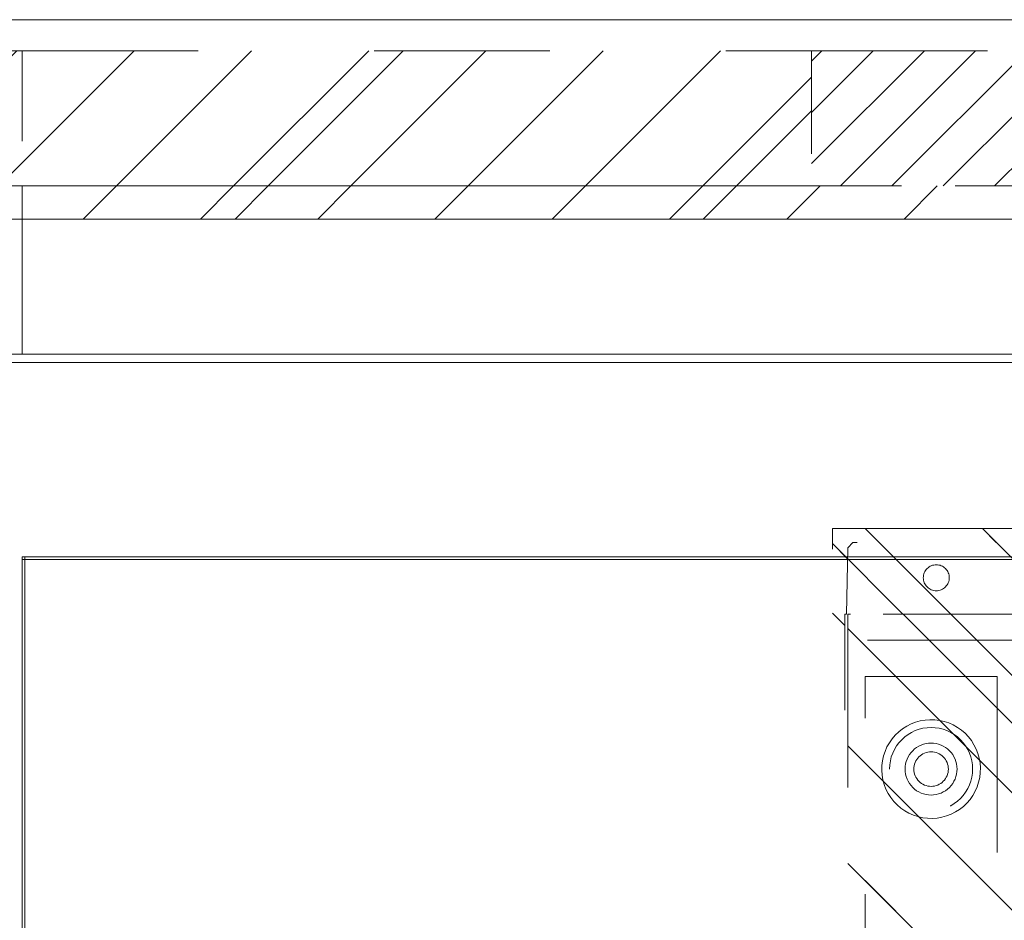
# Model space of a CAD drawing. Header units: inches. Extents: x -456 to -299, y -255 to -14.
# Tile 33 of 45: x -389.48 to -382.01, y -20.54 to -13.72. Entities that reach past the tile are written whole.
import ezdxf

# ---------------------------------------------------------------- set-up
doc = ezdxf.new("R2010")
doc.units = ezdxf.units.IN
doc.header["$LTSCALE"] = 32
doc.header["$MEASUREMENT"] = 0
doc.linetypes.add('Dash Style-1', pattern=[0.083328, 0.041656, -0.041672])
for name, color, linetype, lineweight in [('DashLineFill', 7, 'Dash Style-1', 13), ('Drawing', 7, 'Continuous', 18), ('Metal-Black', 7, 'Continuous', 18), ('Metal-DeskStructure', 7, 'Continuous', 13), ('None', 7, 'Continuous', 18), ('Plastic-BracketCover', 7, 'Continuous', 13), ('SolidLine', 7, 'Continuous', 15)]:
    doc.layers.add(name, color=color, linetype=linetype, lineweight=lineweight)
doc.layers.add('Electrical', color=1, linetype='Dash Style-1', lineweight=15, true_color=0xff0000)
pattern_1 = [(45, (0, 0), (-1.61301565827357, 1.935715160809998), []), (45, (-1.0608, 1.0608), (-0.4723460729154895, 0.4167612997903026), [])]

# ---------------------------------------------------------------- blocks, each defined once
blk = doc.blocks.new('Group')
at = {"layer": 'DashLineFill', "linetype": 'Continuous', "lineweight": 13}
h = blk.add_hatch(dxfattribs=at)
h.set_pattern_fill('Steel', color=253, style=0, pattern_type=2)
h.set_pattern_definition(pattern_1)
h.paths.add_polyline_path([(24.01574803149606, 0), (30, 0), (30, -1.023622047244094), (24.01574803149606, -1.023622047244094)])
at = {"layer": 'DashLineFill', "flags": 128}
blk.add_lwpolyline([(24.01574803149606, 0), (30, 0), (30, -1.023622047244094), (24.01574803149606, -1.023622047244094)], close=True, dxfattribs=at)
blk = doc.blocks.new('Group-1')
at = {"layer": 'DashLineFill', "linetype": 'Continuous', "lineweight": 13}
h = blk.add_hatch(dxfattribs=at)
h.set_pattern_fill('Steel', color=253, style=0, pattern_type=2)
h.set_pattern_definition(pattern_1)
h.paths.add_polyline_path([(30, 0), (35.98425196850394, 0), (35.98425196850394, -1.023622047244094), (30, -1.023622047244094)])
at = {"layer": 'Electrical', "linetype": 'Continuous', "lineweight": 5, "true_color": 0xdd0000}
h = blk.add_hatch(dxfattribs=at)
h.set_pattern_fill('ElectricalHatch', color=12, style=0, pattern_type=2)
h.set_pattern_definition([(45, (0, 0), (-0.3333333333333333, -0.7222222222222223), [])])
h.paths.add_polyline_path([(35.98425196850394, 0), (54.01574803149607, 0), (54.01574803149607, -1.023622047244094), (35.98425196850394, -1.023622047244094)])
at = {"layer": 'DashLineFill', "flags": 128}
blk.add_lwpolyline([(30, 0), (35.98425196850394, 0), (35.98425196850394, -1.023622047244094), (30, -1.023622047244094)], close=True, dxfattribs=at)
at = {"layer": 'Electrical', "flags": 128}
blk.add_lwpolyline([(35.98425196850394, 0), (54.01574803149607, 0), (54.01574803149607, -1.023622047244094), (35.98425196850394, -1.023622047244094)], close=True, dxfattribs=at)
blk = doc.blocks.new('Group-4')
at = {"layer": 'SolidLine', "flags": 128}
blk.add_lwpolyline([(0, 0.2362204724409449), (120, 0.2362204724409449), (120, -2.362204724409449), (0, -2.362204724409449)], close=True, dxfattribs=at)
at = {"layer": 'None'}
for name in ['Group', 'Group-1']:
    blk.add_blockref(name, (0, 0), dxfattribs=at)
blk = doc.blocks.new('SL Wall Panel (2D)')
at = {"layer": 'None'}
blk.add_blockref('Group-4', (0, 0), dxfattribs=at)
at = {"layer": 'Drawing', "color": 0, "flags": 1}
for tag in ['Tag', 'Catalog', 'Option1', 'Option2', 'Option3', 'Option4', 'Option5', 'Option6', 'Option7', 'Option8', 'Option9', 'Option10', 'Option11', 'Option12', 'Custom', 'FinishGroup', 'Discount', 'Item2', 'Item3', 'Item6', 'Item9', 'Item10', 'Item12', 'Item13', 'Item16', 'Item19', 'Item20', 'Item21', 'Item22', 'Item23', 'Item24', 'Item25', 'Item8', 'Item18', 'Item1', 'Item4', 'Item5', 'Item7', 'Item11', 'Item14', 'Item15', 'Item17']:
    blk.add_attdef(tag, (-95.95479166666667, -241.5247594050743), '', height=0.007086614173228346, dxfattribs=at)
blk = doc.blocks.new('Group-5')
at = {"layer": 'DashLineFill', "linetype": 'Continuous', "lineweight": 13}
h = blk.add_hatch(dxfattribs=at)
h.set_pattern_fill('Steel', color=253, style=0, pattern_type=2)
h.set_pattern_definition(pattern_1)
h.paths.add_polyline_path([(12, -12), (42, -12), (42, -12.25196850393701), (12, -12.25196850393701)])
at = {"layer": 'DashLineFill', "flags": 128}
blk.add_lwpolyline([(12, -12), (42, -12), (42, -12.25196850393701), (12, -12.25196850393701)], close=True, dxfattribs=at)
at = {"layer": 'SolidLine', "flags": 128}
blk.add_lwpolyline([(12, -12.25196850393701), (42, -12.25196850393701), (42, -13.2755905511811), (12, -13.2755905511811)], close=True, dxfattribs=at)
blk = doc.blocks.new('Group-6')
at = {"layer": 'None'}
blk.add_blockref('Group-5', (0, 0), dxfattribs=at)
blk = doc.blocks.new('SL Wall Tile (2D)')
at = {"layer": 'None'}
blk.add_blockref('Group-6', (0, 0), dxfattribs=at)
at = {"layer": 'Drawing', "color": 0, "flags": 1}
for tag in ['Tag', 'Catalog', 'Option1', 'Option2', 'Option3', 'Option4', 'Option5', 'Option6', 'Option7', 'Option8', 'Option9', 'Option10', 'Option11', 'Option12', 'Custom', 'FinishGroup', 'Discount', 'Item2', 'Item3', 'Item6', 'Item9', 'Item10', 'Item12', 'Item13', 'Item16', 'Item19', 'Item20', 'Item21', 'Item22', 'Item23', 'Item24', 'Item25', 'Item8', 'Item18', 'Item1', 'Item4', 'Item5', 'Item7', 'Item11', 'Item14', 'Item15', 'Item17']:
    blk.add_attdef(tag, (-72, -216.9606299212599), '', height=0.007086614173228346, dxfattribs=at)
blk = doc.blocks.new('Group-7')
at = {"layer": 'DashLineFill', "linetype": 'Continuous', "lineweight": 13}
h = blk.add_hatch(dxfattribs=at)
h.set_pattern_fill('Steel', color=253, style=0, pattern_type=2)
h.set_pattern_definition(pattern_1)
h.paths.add_polyline_path([(12, -12), (42, -12), (42, -12.25196850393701), (12, -12.25196850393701)])
at = {"layer": 'DashLineFill', "flags": 128}
blk.add_lwpolyline([(12, -12), (42, -12), (42, -12.25196850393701), (12, -12.25196850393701)], close=True, dxfattribs=at)
at = {"layer": 'SolidLine', "flags": 128}
blk.add_lwpolyline([(12, -12.25196850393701), (42, -12.25196850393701), (42, -13.2755905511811), (12, -13.2755905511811)], close=True, dxfattribs=at)
blk = doc.blocks.new('Group-8')
at = {"layer": 'None'}
blk.add_blockref('Group-7', (0, 0), dxfattribs=at)
blk = doc.blocks.new('SL Wall Tile (2D)-1')
at = {"layer": 'None'}
blk.add_blockref('Group-8', (0, 0), dxfattribs=at)
at = {"layer": 'Drawing', "color": 0, "flags": 1}
for tag in ['Tag', 'Catalog', 'Option1', 'Option2', 'Option3', 'Option4', 'Option5', 'Option6', 'Option7', 'Option8', 'Option9', 'Option10', 'Option11', 'Option12', 'Custom', 'FinishGroup', 'Discount', 'Item2', 'Item3', 'Item6', 'Item9', 'Item10', 'Item12', 'Item13', 'Item16', 'Item19', 'Item20', 'Item21', 'Item22', 'Item23', 'Item24', 'Item25', 'Item8', 'Item18', 'Item1', 'Item4', 'Item5', 'Item7', 'Item11', 'Item14', 'Item15', 'Item17']:
    blk.add_attdef(tag, (-42, -216.9606299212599), '', height=0.007086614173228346, dxfattribs=at)
blk = doc.blocks.new('Group-13')
at = {"layer": 'DashLineFill', "linetype": 'Continuous', "lineweight": 13}
h = blk.add_hatch(dxfattribs=at)
h.set_pattern_fill('Steel', color=253, style=0, pattern_type=2)
h.set_pattern_definition(pattern_1)
h.paths.add_polyline_path([(12.01968503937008, -12), (132.0196850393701, -12), (132.0196850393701, -12.25196850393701), (12.01968503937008, -12.25196850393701)])
at = {"layer": 'DashLineFill', "flags": 128}
blk.add_lwpolyline([(12.01968503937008, -12), (132.0196850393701, -12), (132.0196850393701, -12.25196850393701), (12.01968503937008, -12.25196850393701)], close=True, dxfattribs=at)
at = {"layer": 'SolidLine', "flags": 128}
blk.add_lwpolyline([(12.01968503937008, -12.25196850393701), (132.0196850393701, -12.25196850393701), (132.0196850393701, -13.2755905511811), (12.01968503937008, -13.2755905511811)], close=True, dxfattribs=at)
blk = doc.blocks.new('Group-14')
at = {"layer": 'SolidLine', "flags": 128}
blk.add_lwpolyline([(12.01968503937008, -12.25196850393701), (131.9803149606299, -12.25196850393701), (131.9803149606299, -25.32283464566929, -0.414213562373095), (131.744094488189, -25.55905511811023), (12.25590551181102, -25.55905511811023, -0.414213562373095), (12.01968503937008, -25.32283464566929), (12.01968503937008, -12.25196850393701)], format="xyb", close=True, dxfattribs=at)
blk = doc.blocks.new('Group-15')
at = {"layer": 'None'}
for name in ['Group-13', 'Group-14']:
    blk.add_blockref(name, (0, 0), dxfattribs=at)
blk = doc.blocks.new('Group-16')
at = {"layer": 'None'}
blk.add_blockref('Group-15', (0, 0), dxfattribs=at)
blk = doc.blocks.new('SL Overhead (2D)')
at = {"layer": 'None'}
blk.add_blockref('Group-16', (0, 0), dxfattribs=at)
at = {"layer": 'Drawing', "color": 0, "flags": 1}
for tag in ['Tag', 'Catalog', 'Option1', 'Option2', 'Option3', 'Option4', 'Option5', 'Option6', 'Option7', 'Option8', 'Option9', 'Option10', 'Option11', 'Option12', 'Custom', 'FinishGroup', 'Discount', 'Item2', 'Item3', 'Item6', 'Item9', 'Item10', 'Item12', 'Item13', 'Item16', 'Item19', 'Item20', 'Item21', 'Item22', 'Item23', 'Item24', 'Item25', 'Item8', 'Item18', 'Item1', 'Item4', 'Item5', 'Item7', 'Item11', 'Item14', 'Item15', 'Item17']:
    blk.add_attdef(tag, (-71.99015748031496, -171.9803149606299), '', height=0.007086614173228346, dxfattribs=at)
blk = doc.blocks.new('Group-33')
at = {"layer": 'SolidLine', "flags": 128}
blk.add_lwpolyline([(0, 0), (120, 0), (120, -24.01574803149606), (0, -24.01574803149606)], close=True, dxfattribs=at)
blk = doc.blocks.new('Group-34')
at = {"layer": 'None'}
blk.add_blockref('Group-33', (0, 0), dxfattribs=at)
blk = doc.blocks.new('SL Lowboy Top (2D)')
at = {"layer": 'None'}
blk.add_blockref('Group-34', (0, 0), dxfattribs=at)
at = {"layer": 'Drawing', "color": 0, "flags": 1}
for tag in ['Tag', 'Catalog', 'Option1', 'Option2', 'Option3', 'Option4', 'Option5', 'Option6', 'Option7', 'Option8', 'Option9', 'Option10', 'Option11', 'Option12', 'Custom', 'FinishGroup', 'Discount', 'Item2', 'Item3', 'Item6', 'Item9', 'Item10', 'Item12', 'Item13', 'Item16', 'Item19', 'Item20', 'Item21', 'Item22', 'Item23', 'Item24', 'Item25', 'Item8', 'Item18', 'Item1', 'Item4', 'Item5', 'Item7', 'Item11', 'Item14', 'Item15', 'Item17']:
    blk.add_attdef(tag, (-60, -24.26771653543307), '', height=0.007086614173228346, dxfattribs=at)
blk = doc.blocks.new('Group-35')
at = {"layer": 'SolidLine', "flags": 128}
blk.add_lwpolyline([(-15, 2.755905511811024), (15, 2.755905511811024), (15, 2.736220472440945), (-15, 2.736220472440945)], close=True, dxfattribs=at)
blk = doc.blocks.new('Group-39')
at = {"layer": 'SolidLine', "flags": 128}
for points in [[(-15, 2.755905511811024), (15, 2.755905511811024), (15, -69.25196850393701), (-15, -69.25196850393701)], [(-14.98, 2.755905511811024), (14.98, 2.755905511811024), (14.98, -69.23196850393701), (-14.98, -69.23196850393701)]]:
    blk.add_lwpolyline(points, close=True, dxfattribs=at)
at = {"layer": 'None'}
blk.add_blockref('Group-35', (0, 0), dxfattribs=at)
blk = doc.blocks.new('1BRPT8_Cover (2D)')
at = {"layer": 'DashLineFill', "linetype": 'Continuous', "lineweight": 13}
h = blk.add_hatch(dxfattribs=at)
h.set_pattern_fill('Steel', color=253, style=0, pattern_type=2)
h.set_pattern_definition(pattern_1)
h.paths.add_polyline_path([(-1.594488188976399, -8.763779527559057), (-2.322834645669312, -8.763779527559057), (-2.322834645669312, -8.751066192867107), (-2.826068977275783, -8.742282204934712), (-2.866441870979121, -8.70280193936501), (-2.866441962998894, -6.672971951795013), (-2.84717538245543, -6.653289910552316), (-2.322834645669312, -6.644137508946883), (-2.322834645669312, -6.584208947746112), (-2.847175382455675, -6.575056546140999), (-2.866441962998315, -6.555374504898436), (-2.866441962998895, -4.468247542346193), (-2.847175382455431, -4.448565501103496), (-2.322834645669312, -4.439413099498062), (-2.322834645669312, -4.37948453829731), (-2.847175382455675, -4.370332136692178), (-2.866441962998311, -4.350650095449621), (-2.866441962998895, -2.263523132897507), (-2.847175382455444, -2.243841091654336), (-2.322834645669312, -2.234688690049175), (-2.322834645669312, -2.174760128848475), (-2.847175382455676, -2.165607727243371), (-2.866441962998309, -2.145925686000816), (-2.866441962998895, -0.05879872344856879), (-2.847175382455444, -0.03911668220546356), (-2.322834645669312, -0.02996428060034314), (-2.322834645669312, 0.02996428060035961), (-2.847175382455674, 0.03911668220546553), (-2.866441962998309, 0.05879872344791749), (-2.866441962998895, 2.145925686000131), (-2.847175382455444, 2.165607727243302), (-2.322834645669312, 2.174760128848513), (-2.322834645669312, 2.234688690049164), (-2.847175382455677, 2.243841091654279), (-2.866441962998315, 2.263523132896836), (-2.866441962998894, 4.350650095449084), (-2.84717538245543, 4.37033213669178), (-2.322834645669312, 4.379484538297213), (-2.322834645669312, 4.439413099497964), (-2.847175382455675, 4.448565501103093), (-2.866441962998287, 4.46824754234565), (-2.865499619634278, 6.55537450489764), (-2.84717538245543, 6.575056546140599), (-2.322834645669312, 6.584208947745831), (-2.322834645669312, 6.644137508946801), (-2.847175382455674, 6.653289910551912), (-2.866441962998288, 6.672971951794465), (-2.866441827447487, 8.702801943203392), (-2.826068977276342, 8.742282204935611), (-1.594488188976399, 8.763779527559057), (-1.594488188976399, 8.858267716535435), (-2.97244094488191, 8.858267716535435), (-2.97244094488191, -8.858267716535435), (-1.594488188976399, -8.858267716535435)])
h = blk.add_hatch(dxfattribs=at)
h.set_pattern_fill('Steel', color=253, style=0, pattern_type=2)
h.set_pattern_definition(pattern_1)
h.paths.add_polyline_path([(-2.322834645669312, 8.858267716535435), (-2.322834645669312, -8.858267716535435), (-2.97244094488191, -8.858267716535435), (-2.97244094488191, 8.858267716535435)])
at = {"layer": 'DashLineFill', "flags": 128}
for points in [[(-1.594488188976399, -8.763779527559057), (-2.322834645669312, -8.763779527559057), (-2.322834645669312, -8.751066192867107), (-2.826068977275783, -8.742282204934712), (-2.866441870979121, -8.70280193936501), (-2.866441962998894, -6.672971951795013), (-2.84717538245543, -6.653289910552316), (-2.322834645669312, -6.644137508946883), (-2.322834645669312, -6.584208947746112), (-2.847175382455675, -6.575056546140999), (-2.866441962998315, -6.555374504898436), (-2.866441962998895, -4.468247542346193), (-2.847175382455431, -4.448565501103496), (-2.322834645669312, -4.439413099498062), (-2.322834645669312, -4.37948453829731), (-2.847175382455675, -4.370332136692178), (-2.866441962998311, -4.350650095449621), (-2.866441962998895, -2.263523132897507), (-2.847175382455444, -2.243841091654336), (-2.322834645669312, -2.234688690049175), (-2.322834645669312, -2.174760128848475), (-2.847175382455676, -2.165607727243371), (-2.866441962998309, -2.145925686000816), (-2.866441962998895, -0.05879872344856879), (-2.847175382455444, -0.03911668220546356), (-2.322834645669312, -0.02996428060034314), (-2.322834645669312, 0.02996428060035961), (-2.847175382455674, 0.03911668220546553), (-2.866441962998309, 0.05879872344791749), (-2.866441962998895, 2.145925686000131), (-2.847175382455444, 2.165607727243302), (-2.322834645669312, 2.174760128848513), (-2.322834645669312, 2.234688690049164), (-2.847175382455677, 2.243841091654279), (-2.866441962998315, 2.263523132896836), (-2.866441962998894, 4.350650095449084), (-2.84717538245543, 4.37033213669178), (-2.322834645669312, 4.379484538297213), (-2.322834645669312, 4.439413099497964), (-2.847175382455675, 4.448565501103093), (-2.866441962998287, 4.46824754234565), (-2.865499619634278, 6.55537450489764), (-2.84717538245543, 6.575056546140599), (-2.322834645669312, 6.584208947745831), (-2.322834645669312, 6.644137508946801), (-2.847175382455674, 6.653289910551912), (-2.866441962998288, 6.672971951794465), (-2.866441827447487, 8.702801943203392), (-2.826068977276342, 8.742282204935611), (-1.594488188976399, 8.763779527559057), (-1.594488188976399, 8.858267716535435), (-2.97244094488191, 8.858267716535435), (-2.97244094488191, -8.858267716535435), (-1.594488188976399, -8.858267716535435)], [(-2.322834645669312, 8.858267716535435), (-2.322834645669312, -8.858267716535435), (-2.97244094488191, -8.858267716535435), (-2.97244094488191, 8.858267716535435)]]:
    blk.add_lwpolyline(points, close=True, dxfattribs=at)
at = {"layer": 'SolidLine', "flags": 128}
blk.add_lwpolyline([(-2.500000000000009, -8.070866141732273), (-2.500473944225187, -8.080513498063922), (-2.501891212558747, -8.09006794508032), (-2.504238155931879, -8.099437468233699), (-2.507492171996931, -8.108531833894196), (-2.511621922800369, -8.11726345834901), (-2.516587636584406, -8.125548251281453), (-2.522341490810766, -8.133306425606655), (-2.528828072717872, -8.140463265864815), (-2.535984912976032, -8.146949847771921), (-2.543743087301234, -8.15270370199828), (-2.552027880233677, -8.157669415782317), (-2.560759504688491, -8.161799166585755), (-2.569853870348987, -8.165053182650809), (-2.579223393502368, -8.16740012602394), (-2.588777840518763, -8.1688173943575), (-2.598425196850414, -8.169291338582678), (-2.608072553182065, -8.1688173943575), (-2.61762700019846, -8.16740012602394), (-2.626996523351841, -8.165053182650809), (-2.636090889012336, -8.161799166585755), (-2.644822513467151, -8.157669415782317), (-2.653107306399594, -8.15270370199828), (-2.660865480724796, -8.146949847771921), (-2.668022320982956, -8.140463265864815), (-2.674508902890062, -8.133306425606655), (-2.680262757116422, -8.125548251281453), (-2.685228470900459, -8.11726345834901), (-2.689358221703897, -8.108531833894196), (-2.692612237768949, -8.099437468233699), (-2.694959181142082, -8.09006794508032), (-2.696376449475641, -8.080513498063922), (-2.696850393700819, -8.070866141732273), (-2.696376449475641, -8.061218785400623), (-2.694959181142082, -8.051664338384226), (-2.692612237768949, -8.042294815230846), (-2.689358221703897, -8.03320044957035), (-2.685228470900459, -8.024468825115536), (-2.680262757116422, -8.016184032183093), (-2.674508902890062, -8.00842585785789), (-2.668022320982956, -8.00126901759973), (-2.660865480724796, -7.994782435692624), (-2.653107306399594, -7.989028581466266), (-2.644822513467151, -7.984062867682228), (-2.636090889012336, -7.97993311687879), (-2.626996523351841, -7.976679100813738), (-2.61762700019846, -7.974332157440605), (-2.608072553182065, -7.972914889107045), (-2.598425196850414, -7.972440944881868), (-2.588777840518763, -7.972914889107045), (-2.579223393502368, -7.974332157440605), (-2.569853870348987, -7.976679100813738), (-2.560759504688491, -7.97993311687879), (-2.552027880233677, -7.984062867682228), (-2.543743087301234, -7.989028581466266), (-2.535984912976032, -7.994782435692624), (-2.528828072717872, -8.00126901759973), (-2.522341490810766, -8.00842585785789), (-2.516587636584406, -8.016184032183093), (-2.511621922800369, -8.024468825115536), (-2.507492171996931, -8.03320044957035), (-2.504238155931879, -8.042294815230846), (-2.501891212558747, -8.051664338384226), (-2.500473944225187, -8.061218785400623)], close=True, dxfattribs=at)
blk = doc.blocks.new('1BRPT9-Bracket (2D)')
at = {"layer": 'DashLineFill', "linetype": 'Continuous', "lineweight": 13}
h = blk.add_hatch(dxfattribs=at)
h.set_pattern_fill('Steel', color=253, style=0, pattern_type=2)
h.set_pattern_definition(pattern_1)
edge = h.paths.add_edge_path()
edge.add_arc((1.677931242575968, -8.488188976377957), 0.2519685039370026, 269.999999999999, 360.0000000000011)
edge.add_line((1.929899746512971, -8.488188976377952), (1.929899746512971, -7.480314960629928))
edge.add_line((1.929899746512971, -7.480314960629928), (2.323600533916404, -7.480314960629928))
edge.add_line((2.323600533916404, -7.480314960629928), (2.323600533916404, 7.461135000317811))
edge.add_line((2.323600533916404, 7.461135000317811), (1.929899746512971, 7.480314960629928))
edge.add_line((1.929899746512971, 7.480314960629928), (1.929899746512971, 8.488188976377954))
edge.add_arc((1.677931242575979, 8.488188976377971), 0.2519685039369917, 359.999999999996, 450.0000000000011)
edge.add_line((1.677931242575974, 8.740157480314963), (-2.32206875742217, 8.740157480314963))
edge.add_line((-2.32206875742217, 8.740157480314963), (-2.32206875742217, -8.74015748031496))
edge.add_line((-2.32206875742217, -8.74015748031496), (1.677931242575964, -8.74015748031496))
h = blk.add_hatch(dxfattribs=at)
h.set_pattern_fill('Steel', color=253, style=0, pattern_type=2)
h.set_pattern_definition(pattern_1)
h.paths.add_polyline_path([(-1.148840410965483, -8.425196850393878), (-1.179711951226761, -8.423680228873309), (-1.210286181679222, -8.419144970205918), (-1.240268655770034, -8.411634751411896), (-1.269370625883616, -8.401221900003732), (-1.297311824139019, -8.388006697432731), (-1.32382316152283, -8.372116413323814), (-1.348649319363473, -8.353704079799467), (-1.371551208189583, -8.33294701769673), (-1.392308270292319, -8.31004512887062), (-1.410720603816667, -8.285218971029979), (-1.426610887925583, -8.258707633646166), (-1.439826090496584, -8.230766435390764), (-1.450238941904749, -8.201664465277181), (-1.457749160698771, -8.17168199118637), (-1.462284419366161, -8.141107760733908), (-1.463801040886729, -8.11023622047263), (-1.462284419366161, -8.079364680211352), (-1.457749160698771, -8.048790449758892), (-1.450238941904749, -8.018807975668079), (-1.439826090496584, -7.989706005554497), (-1.426610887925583, -7.961764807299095), (-1.410720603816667, -7.935253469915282), (-1.392308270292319, -7.91042731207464), (-1.371551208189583, -7.887525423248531), (-1.348649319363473, -7.866768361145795), (-1.32382316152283, -7.848356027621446), (-1.297311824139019, -7.832465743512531), (-1.269370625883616, -7.819250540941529), (-1.240268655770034, -7.808837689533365), (-1.210286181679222, -7.801327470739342), (-1.179711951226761, -7.796792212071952), (-1.148840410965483, -7.795275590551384), (-1.117968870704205, -7.796792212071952), (-1.087394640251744, -7.801327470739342), (-1.057412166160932, -7.808837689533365), (-1.02831019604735, -7.819250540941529), (-1.000368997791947, -7.832465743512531), (-0.9738576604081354, -7.848356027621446), (-0.9490315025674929, -7.866768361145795), (-0.926129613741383, -7.887525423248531), (-0.905372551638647, -7.91042731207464), (-0.8869602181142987, -7.935253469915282), (-0.8710699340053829, -7.961764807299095), (-0.8578547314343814, -7.989706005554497), (-0.8474418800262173, -8.018807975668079), (-0.8399316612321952, -8.048790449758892), (-0.8353964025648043, -8.079364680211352), (-0.8338797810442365, -8.11023622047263), (-0.8353964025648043, -8.141107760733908), (-0.8399316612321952, -8.17168199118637), (-0.8474418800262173, -8.201664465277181), (-0.8578547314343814, -8.230766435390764), (-0.8710699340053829, -8.258707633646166), (-0.8869602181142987, -8.285218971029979), (-0.905372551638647, -8.31004512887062), (-0.926129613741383, -8.33294701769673), (-0.9490315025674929, -8.353704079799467), (-0.9738576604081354, -8.372116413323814), (-1.000368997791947, -8.388006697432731), (-1.02831019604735, -8.401221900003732), (-1.057412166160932, -8.411634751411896), (-1.087394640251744, -8.419144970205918), (-1.117968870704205, -8.423680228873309)])
h = blk.add_hatch(dxfattribs=at)
h.set_pattern_fill('Steel', color=253, style=0, pattern_type=2)
h.set_pattern_definition(pattern_1)
h.paths.add_polyline_path([(-1.148840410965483, -8.307086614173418), (-1.168135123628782, -8.306138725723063), (-1.187244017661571, -8.303304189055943), (-1.20598306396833, -8.29861030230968), (-1.22417179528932, -8.292102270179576), (-1.241635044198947, -8.2838427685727), (-1.25820463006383, -8.273911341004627), (-1.273720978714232, -8.262403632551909), (-1.288034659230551, -8.2494304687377), (-1.301007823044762, -8.23511678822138), (-1.31251553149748, -8.219600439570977), (-1.322446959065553, -8.203030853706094), (-1.330706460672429, -8.185567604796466), (-1.337214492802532, -8.167378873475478), (-1.341908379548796, -8.148639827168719), (-1.344742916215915, -8.12953093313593), (-1.34569080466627, -8.11023622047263), (-1.344742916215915, -8.090941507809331), (-1.341908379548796, -8.071832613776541), (-1.337214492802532, -8.053093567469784), (-1.330706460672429, -8.034904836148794), (-1.322446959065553, -8.017441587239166), (-1.31251553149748, -8.000872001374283), (-1.301007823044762, -7.985355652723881), (-1.288034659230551, -7.971041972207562), (-1.273720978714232, -7.958068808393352), (-1.25820463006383, -7.946561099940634), (-1.241635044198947, -7.936629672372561), (-1.22417179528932, -7.928370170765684), (-1.20598306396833, -7.921862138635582), (-1.187244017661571, -7.917168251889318), (-1.168135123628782, -7.914333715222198), (-1.148840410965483, -7.913385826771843), (-1.129545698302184, -7.914333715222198), (-1.110436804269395, -7.917168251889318), (-1.091697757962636, -7.921862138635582), (-1.073509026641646, -7.928370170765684), (-1.056045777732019, -7.936629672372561), (-1.039476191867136, -7.946561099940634), (-1.023959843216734, -7.958068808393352), (-1.009646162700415, -7.971041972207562), (-0.996672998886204, -7.985355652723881), (-0.9851652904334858, -8.000872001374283), (-0.975233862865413, -8.017441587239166), (-0.9669743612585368, -8.034904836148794), (-0.960466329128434, -8.053093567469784), (-0.9557724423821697, -8.071832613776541), (-0.9529379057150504, -8.090941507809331), (-0.9519900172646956, -8.11023622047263), (-0.9529379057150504, -8.12953093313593), (-0.9557724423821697, -8.148639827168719), (-0.960466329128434, -8.167378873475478), (-0.9669743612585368, -8.185567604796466), (-0.975233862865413, -8.203030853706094), (-0.9851652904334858, -8.219600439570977), (-0.996672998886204, -8.23511678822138), (-1.009646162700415, -8.2494304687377), (-1.023959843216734, -8.262403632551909), (-1.039476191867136, -8.273911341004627), (-1.056045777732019, -8.2838427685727), (-1.073509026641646, -8.292102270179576), (-1.091697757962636, -8.29861030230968), (-1.110436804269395, -8.303304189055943), (-1.129545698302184, -8.306138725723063)])
at = {"layer": 'DashLineFill'}
blk.add_line((-2.125218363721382, 8.740157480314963), (-2.125218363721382, -8.74015748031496), dxfattribs=at)
at = {"layer": 'DashLineFill', "flags": 128}
blk.add_lwpolyline([(1.677931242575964, -8.74015748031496, 0.4142135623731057), (1.929899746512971, -8.488188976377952), (1.929899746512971, -7.480314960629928), (2.323600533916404, -7.480314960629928), (2.323600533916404, 7.461135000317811), (1.929899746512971, 7.480314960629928), (1.929899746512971, 8.488188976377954, 0.4142135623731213), (1.677931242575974, 8.740157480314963), (-2.32206875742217, 8.740157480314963), (-2.32206875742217, -8.74015748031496)], format="xyb", close=True, dxfattribs=at)
for points in [[(-1.148840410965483, -8.425196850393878), (-1.179711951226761, -8.423680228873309), (-1.210286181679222, -8.419144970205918), (-1.240268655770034, -8.411634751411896), (-1.269370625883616, -8.401221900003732), (-1.297311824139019, -8.388006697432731), (-1.32382316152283, -8.372116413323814), (-1.348649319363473, -8.353704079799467), (-1.371551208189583, -8.33294701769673), (-1.392308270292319, -8.31004512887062), (-1.410720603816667, -8.285218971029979), (-1.426610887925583, -8.258707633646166), (-1.439826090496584, -8.230766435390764), (-1.450238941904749, -8.201664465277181), (-1.457749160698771, -8.17168199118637), (-1.462284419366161, -8.141107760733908), (-1.463801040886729, -8.11023622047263), (-1.462284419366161, -8.079364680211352), (-1.457749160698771, -8.048790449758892), (-1.450238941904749, -8.018807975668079), (-1.439826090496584, -7.989706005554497), (-1.426610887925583, -7.961764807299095), (-1.410720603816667, -7.935253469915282), (-1.392308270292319, -7.91042731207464), (-1.371551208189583, -7.887525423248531), (-1.348649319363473, -7.866768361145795), (-1.32382316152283, -7.848356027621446), (-1.297311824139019, -7.832465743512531), (-1.269370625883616, -7.819250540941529), (-1.240268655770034, -7.808837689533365), (-1.210286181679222, -7.801327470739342), (-1.179711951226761, -7.796792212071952), (-1.148840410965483, -7.795275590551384), (-1.117968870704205, -7.796792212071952), (-1.087394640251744, -7.801327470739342), (-1.057412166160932, -7.808837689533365), (-1.02831019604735, -7.819250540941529), (-1.000368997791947, -7.832465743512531), (-0.9738576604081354, -7.848356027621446), (-0.9490315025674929, -7.866768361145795), (-0.926129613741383, -7.887525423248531), (-0.905372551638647, -7.91042731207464), (-0.8869602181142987, -7.935253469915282), (-0.8710699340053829, -7.961764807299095), (-0.8578547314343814, -7.989706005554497), (-0.8474418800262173, -8.018807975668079), (-0.8399316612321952, -8.048790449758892), (-0.8353964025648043, -8.079364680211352), (-0.8338797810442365, -8.11023622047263), (-0.8353964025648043, -8.141107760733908), (-0.8399316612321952, -8.17168199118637), (-0.8474418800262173, -8.201664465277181), (-0.8578547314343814, -8.230766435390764), (-0.8710699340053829, -8.258707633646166), (-0.8869602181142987, -8.285218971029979), (-0.905372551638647, -8.31004512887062), (-0.926129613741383, -8.33294701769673), (-0.9490315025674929, -8.353704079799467), (-0.9738576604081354, -8.372116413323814), (-1.000368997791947, -8.388006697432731), (-1.02831019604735, -8.401221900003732), (-1.057412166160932, -8.411634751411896), (-1.087394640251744, -8.419144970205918), (-1.117968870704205, -8.423680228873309)], [(-1.148840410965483, -8.307086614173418), (-1.168135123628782, -8.306138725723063), (-1.187244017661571, -8.303304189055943), (-1.20598306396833, -8.29861030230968), (-1.22417179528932, -8.292102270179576), (-1.241635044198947, -8.2838427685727), (-1.25820463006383, -8.273911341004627), (-1.273720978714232, -8.262403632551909), (-1.288034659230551, -8.2494304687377), (-1.301007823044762, -8.23511678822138), (-1.31251553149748, -8.219600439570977), (-1.322446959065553, -8.203030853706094), (-1.330706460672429, -8.185567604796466), (-1.337214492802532, -8.167378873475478), (-1.341908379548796, -8.148639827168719), (-1.344742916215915, -8.12953093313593), (-1.34569080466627, -8.11023622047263), (-1.344742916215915, -8.090941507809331), (-1.341908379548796, -8.071832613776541), (-1.337214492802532, -8.053093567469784), (-1.330706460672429, -8.034904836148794), (-1.322446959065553, -8.017441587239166), (-1.31251553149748, -8.000872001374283), (-1.301007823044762, -7.985355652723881), (-1.288034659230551, -7.971041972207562), (-1.273720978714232, -7.958068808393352), (-1.25820463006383, -7.946561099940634), (-1.241635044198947, -7.936629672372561), (-1.22417179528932, -7.928370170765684), (-1.20598306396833, -7.921862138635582), (-1.187244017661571, -7.917168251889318), (-1.168135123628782, -7.914333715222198), (-1.148840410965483, -7.913385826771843), (-1.129545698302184, -7.914333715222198), (-1.110436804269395, -7.917168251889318), (-1.091697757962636, -7.921862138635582), (-1.073509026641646, -7.928370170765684), (-1.056045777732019, -7.936629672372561), (-1.039476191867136, -7.946561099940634), (-1.023959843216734, -7.958068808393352), (-1.009646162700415, -7.971041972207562), (-0.996672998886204, -7.985355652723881), (-0.9851652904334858, -8.000872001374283), (-0.975233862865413, -8.017441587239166), (-0.9669743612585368, -8.034904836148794), (-0.960466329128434, -8.053093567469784), (-0.9557724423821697, -8.071832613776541), (-0.9529379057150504, -8.090941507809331), (-0.9519900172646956, -8.11023622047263), (-0.9529379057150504, -8.12953093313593), (-0.9557724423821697, -8.148639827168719), (-0.960466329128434, -8.167378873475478), (-0.9669743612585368, -8.185567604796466), (-0.975233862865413, -8.203030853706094), (-0.9851652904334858, -8.219600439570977), (-0.996672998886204, -8.23511678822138), (-1.009646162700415, -8.2494304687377), (-1.023959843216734, -8.262403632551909), (-1.039476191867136, -8.273911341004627), (-1.056045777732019, -8.2838427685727), (-1.073509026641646, -8.292102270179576), (-1.091697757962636, -8.29861030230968), (-1.110436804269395, -8.303304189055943), (-1.129545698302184, -8.306138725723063)]]:
    blk.add_lwpolyline(points, close=True, dxfattribs=at)
blk = doc.blocks.new('1BRPT5-RightBeam (2D)')
at = {"layer": 'DashLineFill', "linetype": 'Continuous', "lineweight": 13}
h = blk.add_hatch(dxfattribs=at)
h.set_pattern_fill('Steel', color=253, style=0, pattern_type=2)
h.set_pattern_definition(pattern_1)
h.paths.add_polyline_path([(-1.850393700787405, 0.4999999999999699), (20.47244094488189, 0.4999999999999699), (20.47244094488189, -0.5000000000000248), (-1.850393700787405, -0.5000000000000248)])
at = {"layer": 'DashLineFill', "flags": 128}
blk.add_lwpolyline([(-1.850393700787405, 0.4999999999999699), (20.47244094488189, 0.4999999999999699), (20.47244094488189, -0.5000000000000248), (-1.850393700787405, -0.5000000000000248)], close=True, dxfattribs=at)
at = {"layer": 'SolidLine', "flags": 128}
for points in [[(-1.176804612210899, -0.3730440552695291), (-1.213238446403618, -0.3685818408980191), (-1.249059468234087, -0.3605699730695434), (-1.283922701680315, -0.3490856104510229), (-1.317492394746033, -0.3342393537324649), (-1.349445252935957, -0.3161741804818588), (-1.37947355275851, -0.2950640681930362), (-1.407288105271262, -0.2711123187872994), (-1.432621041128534, -0.244549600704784), (-1.455228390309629, -0.2156317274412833), (-1.474892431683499, -0.1846371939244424), (-1.491423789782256, -0.1518644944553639), (-1.504663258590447, -0.117629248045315), (-1.514483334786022, -0.0822611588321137), (-1.520789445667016, -0.04610084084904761), (-1.523520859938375, -0.009496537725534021), (-1.522651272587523, 0.02719923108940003), (-1.518189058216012, 0.06363306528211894), (-1.510177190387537, 0.09945408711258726), (-1.498692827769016, 0.134317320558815), (-1.483846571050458, 0.1678870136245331), (-1.465781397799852, 0.1998398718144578), (-1.44467128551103, 0.2298681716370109), (-1.420719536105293, 0.2576827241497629), (-1.394156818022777, 0.2830156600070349), (-1.365238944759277, 0.30562300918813), (-1.334244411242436, 0.325287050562), (-1.301471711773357, 0.3418184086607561), (-1.267236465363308, 0.3550578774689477), (-1.231868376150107, 0.3648779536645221), (-1.195708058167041, 0.3711840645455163), (-1.159103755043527, 0.3739154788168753), (-1.122407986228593, 0.373045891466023), (-1.085974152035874, 0.368583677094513), (-1.050153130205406, 0.3605718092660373), (-1.015289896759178, 0.3490874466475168), (-0.9817202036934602, 0.3342411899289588), (-0.9497673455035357, 0.3161760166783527), (-0.9197390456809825, 0.2950659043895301), (-0.8919244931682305, 0.2711141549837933), (-0.8665915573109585, 0.2445514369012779), (-0.8439842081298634, 0.2156335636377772), (-0.8243201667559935, 0.1846390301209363), (-0.8077888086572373, 0.1518663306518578), (-0.7945493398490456, 0.1176310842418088), (-0.7847292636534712, 0.0822629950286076), (-0.7784231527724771, 0.0461026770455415), (-0.7756917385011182, 0.009498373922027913), (-0.7765613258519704, -0.02719739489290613), (-0.7810235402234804, -0.06363122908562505), (-0.789035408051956, -0.09945225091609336), (-0.8005197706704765, -0.1343154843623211), (-0.8153660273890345, -0.1678851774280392), (-0.8334312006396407, -0.1998380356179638), (-0.8545413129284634, -0.229866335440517), (-0.8784930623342, -0.257680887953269), (-0.9050557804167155, -0.2830138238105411), (-0.9339736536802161, -0.305621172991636), (-0.9649681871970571, -0.3252852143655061), (-0.9977408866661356, -0.3418165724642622), (-1.031976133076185, -0.3550560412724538), (-1.067344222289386, -0.3648761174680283), (-1.103504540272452, -0.3711822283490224), (-1.140108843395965, -0.3739136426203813)], [(-1.149606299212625, -0.1308464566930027), (-1.162431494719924, -0.130216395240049), (-1.175133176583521, -0.1283322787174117), (-1.187589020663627, -0.1252122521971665), (-1.199679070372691, -0.1208863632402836), (-1.211286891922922, -0.1153962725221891), (-1.222300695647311, -0.1087948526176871), (-1.232614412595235, -0.1011456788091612), (-1.242128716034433, -0.09252241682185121), (-1.250751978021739, -0.08300811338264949), (-1.258401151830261, -0.07269439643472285), (-1.265002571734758, -0.06168059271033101), (-1.270492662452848, -0.05007277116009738), (-1.274818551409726, -0.03798272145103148), (-1.277938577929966, -0.02552687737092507), (-1.279822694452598, -0.01282519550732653), (-1.280452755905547, -2.794655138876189e-14), (-1.279822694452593, 0.01282519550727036), (-1.277938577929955, 0.02552687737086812), (-1.27481855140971, 0.03798272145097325), (-1.270492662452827, 0.05007277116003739), (-1.265002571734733, 0.06168059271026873), (-1.258401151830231, 0.07269439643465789), (-1.250751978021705, 0.08300811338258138), (-1.242128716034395, 0.09252241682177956), (-1.232614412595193, 0.1011456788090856), (-1.222300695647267, 0.1087948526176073), (-1.211286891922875, 0.1153962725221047), (-1.199679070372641, 0.1208863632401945), (-1.187589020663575, 0.1252122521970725), (-1.175133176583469, 0.1283322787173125), (-1.16243149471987, 0.1302163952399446), (-1.149606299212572, 0.1308464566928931), (-1.136781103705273, 0.1302163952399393), (-1.124079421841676, 0.128332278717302), (-1.11162357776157, 0.1252122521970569), (-1.099533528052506, 0.1208863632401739), (-1.087925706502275, 0.1153962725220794), (-1.076911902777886, 0.1087948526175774), (-1.066598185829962, 0.1011456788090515), (-1.057083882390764, 0.09252241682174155), (-1.048460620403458, 0.08300811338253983), (-1.040811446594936, 0.07269439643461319), (-1.034210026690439, 0.06168059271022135), (-1.028719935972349, 0.05007277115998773), (-1.024394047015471, 0.03798272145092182), (-1.021274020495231, 0.02552687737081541), (-1.019389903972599, 0.01282519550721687), (-1.01875984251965, -8.171201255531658e-14), (-1.019389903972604, -0.01282519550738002), (-1.021274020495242, -0.02552687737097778), (-1.024394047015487, -0.03798272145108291), (-1.02871993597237, -0.05007277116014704), (-1.034210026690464, -0.06168059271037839), (-1.040811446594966, -0.07269439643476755), (-1.048460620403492, -0.08300811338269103), (-1.057083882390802, -0.09252241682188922), (-1.066598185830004, -0.1011456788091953), (-1.07691190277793, -0.1087948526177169), (-1.087925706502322, -0.1153962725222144), (-1.099533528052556, -0.1208863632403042), (-1.111623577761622, -0.1252122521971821), (-1.124079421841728, -0.1283322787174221), (-1.136781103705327, -0.1302163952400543)]]:
    blk.add_lwpolyline(points, close=True, dxfattribs=at)
blk = doc.blocks.new('StructEnd-C (2D)')
at = {"layer": 'Metal-Black', "color": 7}
blk.add_blockref('1BRPT9-Bracket (2D)', (0, 0), dxfattribs=at)
at = {"layer": 'Metal-DeskStructure', "color": 7}
blk.add_blockref('1BRPT5-RightBeam (2D)', (0.0007658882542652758, -8.110237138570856), dxfattribs=at)
at = {"layer": 'Plastic-BracketCover', "color": 7}
blk.add_blockref('1BRPT8_Cover (2D)', (0, 0), dxfattribs=at)
blk = doc.blocks.new('Group-68')
at = {"layer": 'None'}
blk.add_blockref('Group-39', (0, 0), dxfattribs=at)
at = {"layer": 'SolidLine', "color": 7, "rotation": 270}
blk.add_blockref('StructEnd-C (2D)', (0, 0), dxfattribs=at)
blk = doc.blocks.new('SL Floating Runoff Desk (2D)')
at = {"layer": 'None'}
blk.add_blockref('Group-68', (0, 0), dxfattribs=at)
at = {"layer": 'Drawing', "color": 0, "flags": 1}
for tag in ['Tag', 'Catalog', 'Option1', 'Option2', 'Option3', 'Option4', 'Option5', 'Option6', 'Option7', 'Option8', 'Option9', 'Option10', 'Option11', 'Option12', 'Custom', 'FinishGroup', 'Discount', 'Item2', 'Item3', 'Item6', 'Item9', 'Item10', 'Item12', 'Item13', 'Item16', 'Item19', 'Item20', 'Item21', 'Item22', 'Item23', 'Item24', 'Item25', 'Item8', 'Item18', 'Item1', 'Item4', 'Item5', 'Item7', 'Item11', 'Item14', 'Item15', 'Item17']:
    blk.add_attdef(tag, (-30.00000000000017, -74.81889763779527), '', height=0.007086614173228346, dxfattribs=at)

msp = doc.modelspace()

# ---------------------------------------------------------------- block references
at = {"layer": 'Drawing'}
for name, p in [('SL Wall Panel (2D)', (-419.4593240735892, -13.95385145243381)), ('SL Wall Tile (2D)', (-431.4593240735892, -2.977473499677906)), ('SL Overhead (2D)', (-431.4593240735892, -2.977473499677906)), ('SL Wall Tile (2D)-1', (-401.4593240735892, -2.977473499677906)), ('SL Lowboy Top (2D)', (-419.4593240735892, -15.22944200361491))]:
    msp.add_blockref(name, p, dxfattribs=at)

# ---------------------------------------------------------------- next in the draw order: block references
msp.add_blockref('SL Floating Runoff Desk (2D)', (-374.4593240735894, -20.54440263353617), dxfattribs=at)

doc.saveas('drawing.dxf')
